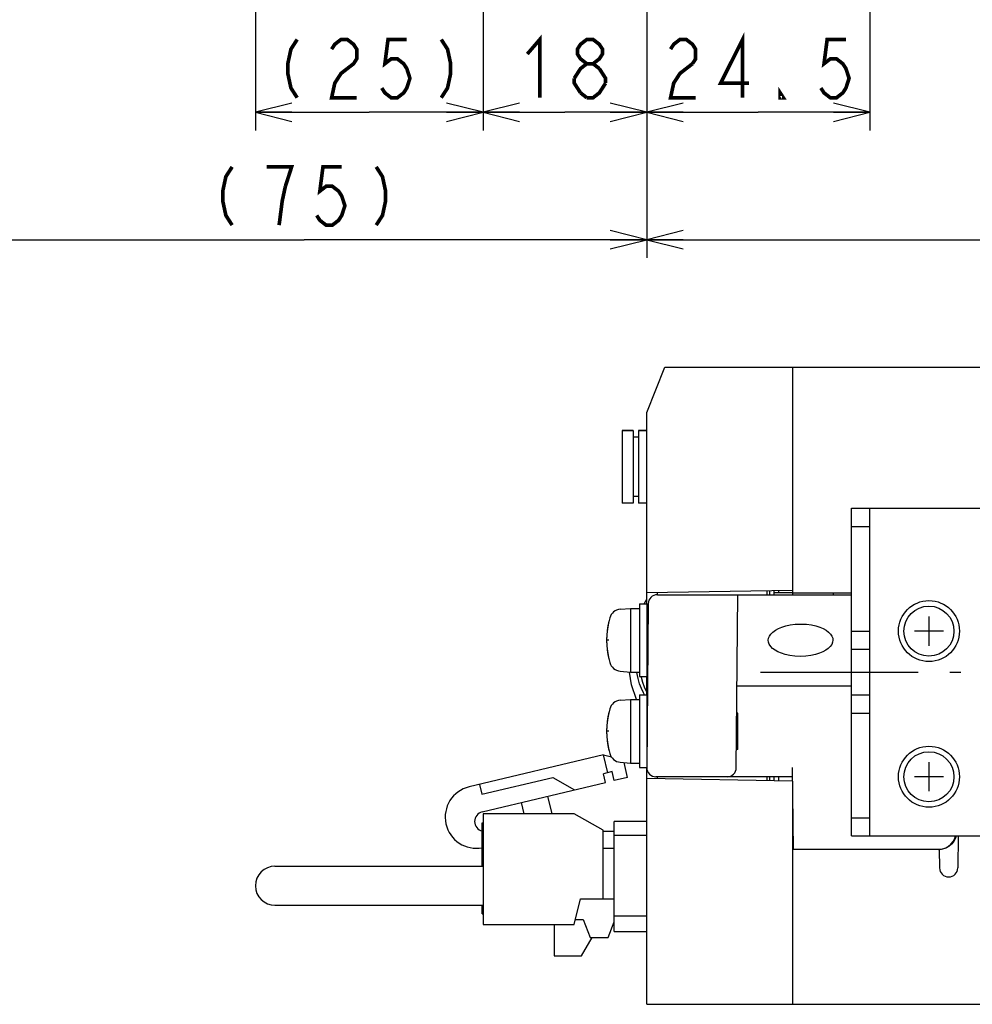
# Model space of a CAD drawing. Extents: x 61 to 816, y 33 to 560.
# Tile 15 of 20: x 531 to 636, y 134 to 242. Entities that reach past the tile are written whole.
import ezdxf

# ---------------------------------------------------------------- set-up
doc = ezdxf.new("R2010")
doc.units = 0
doc.header["$LTSCALE"] = 46.2
doc.linetypes.add('CENTER', pattern=[0.6, 0.375, -0.075, 0.075, -0.075])
doc.linetypes.add('HIDDEN', pattern=[0.2, 0.1, -0.1])
doc.layers.get('0').update_dxf_attribs({"linetype": 'CONTINUOUS'})
for name, color, linetype in [('ALL_AXIS', 7, 'CONTINUOUS'), ('ALL_CURVE', 7, 'CONTINUOUS'), ('ALL_DIM', 7, 'CONTINUOUS'), ('ALL_FEATURES', 7, 'CONTINUOUS'), ('DEFAULT_2', 8, 'HIDDEN')]:
    doc.layers.add(name, color=color, linetype=linetype)
doc.dimstyles.get("Standard").update_dxf_attribs({"dimtxt": 2.5, "dimasz": 2.5, "dimexe": 1.25, "dimexo": 0.625, "dimtad": 1, "dimcen": 2.5, "dimazin": 3, "dimtfac": 1, "dimtmove": 0, "dimatfit": 3})

# ---------------------------------------------------------------- blocks, each defined once
blk = doc.blocks.new('_OPEN')
at = {"color": 0, "linetype": 'BYBLOCK'}
for p, q in [((0, 0), (-1, 0.25)), ((-1, -0.25), (0, 0)), ((-1, 0), (0, 0))]:
    blk.add_line(p, q, dxfattribs=at)
blk = doc.blocks.new('*D0')
at = {"layer": 'ALL_DIM', "color": 2, "linetype": 'CONTINUOUS'}
for p, q in [((582.02, 284.65), (582.02, 230)), ((600, 269.78), (600, 230)), ((582.02, 232), (591.01, 232)), ((600, 232), (591.01, 232))]:
    blk.add_line(p, q, dxfattribs=at)
at = {"layer": 'ALL_DIM', "color": 2, "linetype": 'CONTINUOUS', "xscale": 4, "yscale": 4, "zscale": 4, "rotation": 180}
blk.add_blockref('_OPEN', (582.02, 232), dxfattribs=at)
at = {"layer": 'ALL_DIM', "color": 2, "linetype": 'CONTINUOUS', "xscale": 4, "yscale": 4, "zscale": 4}
blk.add_blockref('_OPEN', (600, 232), dxfattribs=at)
blk = doc.blocks.new('*D1')
at = {"layer": 'ALL_DIM', "color": 2, "linetype": 'CONTINUOUS'}
for p, q in [((557.02, 319.92), (557.02, 230)), ((582.02, 280.68), (582.02, 230)), ((557.02, 232), (569.52, 232)), ((582.02, 232), (569.52, 232))]:
    blk.add_line(p, q, dxfattribs=at)
at = {"layer": 'ALL_DIM', "color": 2, "linetype": 'CONTINUOUS', "xscale": 4, "yscale": 4, "zscale": 4, "rotation": 180}
blk.add_blockref('_OPEN', (557.02, 232), dxfattribs=at)
at = {"layer": 'ALL_DIM', "color": 2, "linetype": 'CONTINUOUS', "xscale": 4, "yscale": 4, "zscale": 4}
blk.add_blockref('_OPEN', (582.02, 232), dxfattribs=at)
blk = doc.blocks.new('*D2')
at = {"layer": 'ALL_DIM', "color": 2, "linetype": 'CONTINUOUS'}
for p, q in [((780, 270.53), (780, 216)), ((600, 270.33), (600, 216)), ((600, 218), (690, 218)), ((780, 218), (690, 218))]:
    blk.add_line(p, q, dxfattribs=at)
at = {"layer": 'ALL_DIM', "color": 2, "linetype": 'CONTINUOUS', "xscale": 4, "yscale": 4, "zscale": 4, "rotation": 180}
blk.add_blockref('_OPEN', (600, 218), dxfattribs=at)
at = {"layer": 'ALL_DIM', "color": 2, "linetype": 'CONTINUOUS', "xscale": 4, "yscale": 4, "zscale": 4}
blk.add_blockref('_OPEN', (780, 218), dxfattribs=at)
blk = doc.blocks.new('*D3')
at = {"layer": 'ALL_DIM', "color": 2, "linetype": 'CONTINUOUS'}
for p, q in [((600, 270.66), (600, 216)), ((524.75, 241.5), (524.75, 216)), ((524.75, 218), (562.38, 218)), ((600, 218), (562.38, 218))]:
    blk.add_line(p, q, dxfattribs=at)
at = {"layer": 'ALL_DIM', "color": 2, "linetype": 'CONTINUOUS', "xscale": 4, "yscale": 4, "zscale": 4, "rotation": 180}
blk.add_blockref('_OPEN', (524.75, 218), dxfattribs=at)
at = {"layer": 'ALL_DIM', "color": 2, "linetype": 'CONTINUOUS', "xscale": 4, "yscale": 4, "zscale": 4}
blk.add_blockref('_OPEN', (600, 218), dxfattribs=at)
blk = doc.blocks.new('*D14')
at = {"layer": 'ALL_DIM', "color": 2, "linetype": 'CONTINUOUS'}
for p, q in [((600, 270.55), (600, 230)), ((624.5, 260.2), (624.5, 230)), ((600, 232), (612.25, 232)), ((624.5, 232), (612.25, 232))]:
    blk.add_line(p, q, dxfattribs=at)
at = {"layer": 'ALL_DIM', "color": 2, "linetype": 'CONTINUOUS', "xscale": 4, "yscale": 4, "zscale": 4, "rotation": 180}
blk.add_blockref('_OPEN', (600, 232), dxfattribs=at)
at = {"layer": 'ALL_DIM', "color": 2, "linetype": 'CONTINUOUS', "xscale": 4, "yscale": 4, "zscale": 4}
blk.add_blockref('_OPEN', (624.5, 232), dxfattribs=at)

msp = doc.modelspace()

# ---------------------------------------------------------------- linework, layer by layer
at = {"color": 7, "linetype": 'CONTINUOUS'}
msp.add_line((610, 162), (610, 166), dxfattribs=at)
at = {"layer": 'ALL_AXIS', "color": 7, "linetype": 'CONTINUOUS'}
for p, q in [((597.3, 197.05), (597.3, 189.05)), ((597.3, 197.05), (598.5, 197.05)), ((599.1, 197.05), (600, 197.05)), ((624.5, 154.5), (624.5, 186.5)), ((616, 179.2), (622.5, 179.2)), ((597.081, 177.402), (598.2, 177.5)), ((598.2, 177.5), (598.2, 170.5)), ((598.2, 177.5), (599.2, 177.5)), ((599.2, 178), (599.2, 170)), ((599.2, 178), (600, 178)), ((600, 178), (600, 170)), ((600, 175.773), (600.146, 175.773)), ((622.5, 175), (624.5, 175)), ((600, 172.227), (600.115, 172.227)), ((622.5, 173), (624.5, 173)), ((597.081, 170.598), (598.2, 170.5)), ((598.2, 170.5), (599.2, 170.5)), ((599.2, 170), (600, 170)), ((599.2, 168), (599.2, 160)), ((599.2, 168), (600, 168)), ((600, 168), (600, 160.009)), ((622.5, 168), (624.5, 168)), ((597.081, 167.402), (598.2, 167.5)), ((598.2, 167.5), (598.2, 160.5)), ((598.2, 167.5), (599.2, 167.5)), ((600, 165.773), (600.059, 165.773)), ((622.5, 166), (624.5, 166)), ((600, 162.227), (600.028, 162.227)), ((597.081, 160.598), (598.2, 160.5)), ((598.2, 160.5), (599.2, 160.5)), ((599.2, 160), (600, 160)), ((582.02, 154.925), (582.02, 142.775)), ((592.02, 154.925), (582.02, 154.925)), ((595.22, 153.125), (592.02, 154.925)), ((592.02, 142.775), (592.72, 145.575)), ((582.02, 142.775), (592.02, 142.775)), ((589.82, 142.775), (589.82, 139.325)), ((589.82, 139.325), (592.82, 139.325))]:
    msp.add_line(p, q, dxfattribs=at)
at = {"layer": 'ALL_AXIS', "color": 3, "linetype": 'CONTINUOUS'}
msp.add_line((622.5, 154.5), (622.5, 186.5), dxfattribs=at)
at = {"layer": 'ALL_AXIS', "color": 7, "linetype": 'CENTER'}
msp.add_line((612.5, 170.5), (634.5, 170.5), dxfattribs=at)
at = {"layer": 'ALL_AXIS', "color": 7, "linetype": 'CONTINUOUS'}
for points in [[(616.868, 172.227), (616.255, 172.254), (615.708, 172.325), (615.222, 172.431), (614.792, 172.565), (614.417, 172.724), (614.095, 172.904), (613.827, 173.104), (613.615, 173.32), (613.465, 173.549), (613.381, 173.779), (613.357, 174.001), (613.39, 174.224), (613.484, 174.453), (613.642, 174.68), (613.859, 174.894), (614.133, 175.093), (614.46, 175.273), (614.84, 175.432), (615.275, 175.567), (615.766, 175.673), (616.319, 175.745), (616.937, 175.773)], [(616.937, 175.773), (617.55, 175.746), (618.097, 175.675), (618.583, 175.569), (619.013, 175.435), (619.388, 175.276), (619.71, 175.096), (619.978, 174.896), (620.19, 174.68), (620.34, 174.451), (620.424, 174.221), (620.447, 173.999), (620.415, 173.776), (620.321, 173.547), (620.163, 173.32), (619.945, 173.106), (619.672, 172.907), (619.345, 172.727), (618.965, 172.568), (618.53, 172.433), (618.039, 172.327), (617.486, 172.255), (616.868, 172.227)]]:
    msp.add_lwpolyline(points, dxfattribs=at)
for centre, radius in [((631, 175), 3.35), ((631, 175), 2.75), ((631, 159), 3.35), ((631, 159), 2.75)]:
    msp.add_circle(centre, radius, dxfattribs=at)
for centre, radius, start, end in [((604.6, 174), 9, 164.11915, 195.88085), ((597.194, 176.107), 1.3, 95, 164.11915), ((597.194, 171.893), 1.3, 195.88085, 265), ((597.194, 166.107), 1.3, 95, 164.11915), ((604.6, 164), 9, 164.11915, 195.88085), ((597.194, 161.893), 1.3, 195.88085, 265), ((581.277, 154.558), 3.415, 103.36311, 281.19624), ((582.173, 154.089), 1.078, 103.36311, 256.72051)]:
    msp.add_arc(centre, radius, start, end, dxfattribs=at)
at = {"layer": 'ALL_CURVE', "color": 40, "linetype": 'CONTINUOUS'}
for p, q in [((631, 176.6), (631, 173.4)), ((632.6, 175), (629.4, 175)), ((595.848, 174), (595.6, 174)), ((595.848, 164), (595.6, 164)), ((631, 160.6), (631, 157.4)), ((632.6, 159), (629.4, 159))]:
    msp.add_line(p, q, dxfattribs=at)
for centre in [(604.6, 174), (604.6, 164)]:
    msp.add_arc(centre, 9, 166.5066, 193.4934, dxfattribs=at)
at = {"layer": 'ALL_DIM', "color": 2, "linetype": 'CONTINUOUS', "const_width": 0.4}
for points in [[(561.608, 240), (560.92, 238.933), (560.576, 237.333), (560.576, 236.267), (560.92, 234.667), (561.608, 233.6)], [(565.392, 238.933), (565.736, 239.467), (566.424, 240), (567.112, 240), (567.8, 239.467), (568.144, 238.933), (568.144, 237.867), (567.8, 237.333), (567.112, 236.8), (566.424, 236.267), (565.736, 235.2), (565.392, 233.6), (568.144, 233.6)], [(573.648, 240), (571.584, 240), (571.24, 237.333), (571.928, 237.867), (572.616, 237.867), (573.304, 237.333), (573.648, 236.8), (573.992, 235.733), (573.648, 234.667), (573.304, 234.133), (572.616, 233.6), (571.928, 233.6), (571.24, 234.133), (570.896, 234.667)], [(577.432, 240), (578.12, 238.933), (578.464, 237.333), (578.464, 236.267), (578.12, 234.667), (577.432, 233.6)], [(586.882, 238.4), (588.258, 240), (588.258, 233.6)], [(593.418, 237.333), (592.73, 237.867), (592.386, 238.4), (592.386, 238.933), (592.73, 239.467), (593.418, 240), (594.106, 240), (594.794, 239.467), (595.138, 238.933), (595.138, 238.4), (594.794, 237.867), (594.106, 237.333)], [(602.618, 238.933), (602.962, 239.467), (603.65, 240), (604.338, 240), (605.026, 239.467), (605.37, 238.933), (605.37, 237.867), (605.026, 237.333)], [(610.53, 233.6), (610.53, 240), (608.122, 235.2), (611.218, 235.2)], [(621.882, 240), (619.818, 240), (619.474, 237.333), (620.162, 237.867), (620.85, 237.867), (621.538, 237.333), (621.882, 236.8), (622.226, 235.733), (621.882, 234.667), (621.538, 234.133), (620.85, 233.6), (620.162, 233.6), (619.474, 234.133), (619.13, 234.667)], [(592.042, 235.733), (592.73, 236.8), (593.418, 237.333), (594.106, 237.333), (594.794, 236.8)], [(594.794, 236.8), (595.482, 235.733), (595.482, 235.2)], [(605.026, 237.333), (603.65, 236.267), (602.962, 235.2), (602.618, 233.6), (605.37, 233.6)], [(592.73, 234.133), (592.042, 235.2), (592.042, 235.733)], [(595.482, 235.2), (594.794, 234.133), (594.106, 233.6), (593.418, 233.6)], [(615.002, 233.6), (614.658, 233.6), (614.658, 234.133), (615.002, 233.6)], [(593.418, 233.6), (592.73, 234.133)], [(554.463, 226), (553.775, 224.933), (553.431, 223.333), (553.431, 222.267), (553.775, 220.667), (554.463, 219.6)], [(560.311, 223.867), (560.999, 226), (558.247, 226)], [(566.503, 226), (564.439, 226), (564.095, 223.333), (564.783, 223.867), (565.471, 223.867), (566.159, 223.333), (566.503, 222.8), (566.847, 221.733), (566.503, 220.667), (566.159, 220.133), (565.471, 219.6), (564.783, 219.6), (564.095, 220.133), (563.751, 220.667)], [(570.287, 226), (570.975, 224.933), (571.319, 223.333), (571.319, 222.267), (570.975, 220.667), (570.287, 219.6)], [(559.623, 219.6), (559.967, 222.267), (560.311, 223.867)]]:
    msp.add_lwpolyline(points, dxfattribs=at)
at = {"layer": 'ALL_FEATURES', "color": 7, "linetype": 'CONTINUOUS'}
for p, q in [((600, 199), (602, 204)), ((602, 204), (775, 204)), ((616, 204), (616, 179.2)), ((600, 178), (600, 199)), ((598.5, 197.05), (597.3, 197.05)), ((598.5, 197.05), (598.5, 189.05)), ((599.1, 197.05), (599.1, 189.05)), ((600, 197.05), (599.1, 197.05)), ((599.1, 196.3), (598.5, 196.3)), ((599.1, 189.8), (598.5, 189.8)), ((598.5, 189.05), (597.3, 189.05)), ((600, 189.05), (599.1, 189.05)), ((622.5, 188.5), (640.5, 188.5)), ((624.5, 186.5), (624.5, 188.5)), ((622.5, 186.5), (624.5, 186.5)), ((599.707, 178), (600, 178.5)), ((616, 179.479), (600, 179.2)), ((601.166, 179), (622.5, 179)), ((601.2, 179), (601.2, 179.221)), ((609.834, 159.991), (610, 179)), ((613.2, 179.43), (613.2, 179)), ((613.5, 179.436), (613.5, 179)), ((614, 179), (614, 179.444)), ((616, 179.2), (614, 179.2)), ((614.5, 179.2), (614.5, 179.453)), ((616, 179.2), (616, 179)), ((620.5, 179), (620.5, 179.2)), ((600.166, 178.009), (600.009, 160.009)), ((598.332, 169.111), (598.116, 170.507)), ((600, 168), (600, 170)), ((598.887, 167.5), (598.332, 169.111)), ((609.913, 169), (622.5, 169)), ((595.262, 161.39), (580.488, 157.88)), ((595.725, 159.444), (595.262, 161.39)), ((595.262, 161.39), (596.125, 161.188)), ((597.902, 158.933), (597.515, 160.56)), ((596.211, 159.56), (595.238, 159.329)), ((595.469, 158.356), (595.238, 159.329)), ((596.442, 158.587), (596.211, 159.56)), ((600, 134), (600, 160.009)), ((615.991, 160), (616.07, 151)), ((581.641, 158.154), (581.896, 157.084)), ((581.896, 157.084), (589.679, 158.933)), ((581.924, 155.138), (595.469, 158.356)), ((589.679, 158.933), (592.064, 157.547)), ((597.902, 158.933), (596.442, 158.587)), ((616, 158.521), (600, 158.8)), ((616, 159), (601.009, 159)), ((601.2, 158.779), (601.2, 159)), ((613.2, 159), (613.2, 158.57)), ((613.5, 159), (613.5, 158.564)), ((614.004, 158.556), (614, 159)), ((614.504, 158.547), (614.5, 159)), ((616, 158.521), (616, 134)), ((589.603, 154.925), (589.145, 156.853)), ((586.226, 156.16), (586.52, 154.925)), ((581.94, 149.175), (581.94, 153.925)), ((581.94, 153.925), (582.02, 153.925)), ((596.42, 142), (596.42, 154.1)), ((600, 154.1), (596.42, 154.1)), ((622.5, 154.5), (624.5, 154.5)), ((624.5, 152.5), (624.5, 154.5)), ((595.22, 145.575), (595.22, 153.125)), ((595.22, 153.035), (596.42, 153.035)), ((596.42, 152.6), (600, 152.6)), ((622.5, 152.5), (640.5, 152.5)), ((634.226, 152.5), (634.165, 148.983)), ((596.42, 151.125), (595.22, 151.125)), ((632.13, 151), (616, 151)), ((631.999, 151), (632.389, 151.038)), ((632.13, 151), (632.165, 148.983)), ((559.17, 149.175), (582.02, 149.175)), ((592.72, 145.575), (596.42, 145.575)), ((559.17, 144.875), (582.02, 144.875)), ((581.94, 143.925), (581.94, 144.875)), ((581.94, 143.925), (582.02, 143.925)), ((592.16, 143.335), (593.02, 143.335)), ((593.02, 143.335), (593.77, 141.335)), ((595.77, 141.335), (596.42, 143.068)), ((600, 143.7), (596.42, 143.7)), ((596.42, 142), (600, 142)), ((592.82, 139.325), (594.023, 141.335)), ((593.77, 141.335), (595.77, 141.335)), ((600, 134), (775.8, 134))]:
    msp.add_line(p, q, dxfattribs=at)
at = {"layer": 'ALL_FEATURES', "color": 3, "linetype": 'CONTINUOUS'}
for p, q in [((622.5, 186.5), (622.5, 188.5)), ((622.5, 152.5), (622.5, 154.5))]:
    msp.add_line(p, q, dxfattribs=at)
at = {"layer": 'ALL_FEATURES', "color": 7, "linetype": 'CONTINUOUS'}
for points in [[(599.765, 168), (599.632, 168.224), (599.415, 168.684), (599.22, 169.206), (599.053, 169.794), (598.92, 170.452), (598.915, 170.5)], [(600, 168.29), (599.93, 168.425), (599.747, 168.86), (599.579, 169.354), (599.433, 169.908), (599.416, 170)], [(634.001, 152.5), (633.92, 152.235), (633.736, 151.889), (633.487, 151.586), (633.184, 151.337), (632.838, 151.152), (632.463, 151.038), (632.129, 151.006)], [(632.389, 151.038), (632.765, 151.152), (633.111, 151.337), (633.414, 151.586), (633.663, 151.889), (633.848, 152.235), (633.928, 152.5)]]:
    msp.add_lwpolyline(points, dxfattribs=at)
for centre, radius, start, end in [((601.166, 178), 1, 90, 179.5), ((601.009, 160), 1, 179.5, 270), ((608.834, 160), 1, 270, 359.5), ((559.17, 147.025), 2.15, 90, 270), ((633.165, 149), 1, 181, 359)]:
    msp.add_arc(centre, radius, start, end, dxfattribs=at)
at = {"layer": 'DEFAULT_2', "color": 8, "linetype": 'HIDDEN'}
for p, q in [((600.148, 176), (600, 176)), ((600.113, 172), (600, 172)), ((600.061, 166), (600, 166)), ((610, 166), (609.887, 166)), ((600.026, 162), (600, 162)), ((610, 162), (609.852, 162))]:
    msp.add_line(p, q, dxfattribs=at)

# ---------------------------------------------------------------- dimensions: what is measured, and where the dimension line sits
at = {"layer": 'ALL_DIM', "color": 2, "linetype": 'CONTINUOUS'}
for base, p1, p2, picture, middle in [((557.02, 232), (582.02, 280.682), (557.02, 319.924), '*D1', (558.512, 233.6)), ((582.02, 232), (600, 269.781), (582.02, 284.654), '*D0', (585.506, 233.6))]:
    dim = msp.add_linear_dim(base=base, p1=p1, p2=p2, angle=180, dimstyle='Standard', dxfattribs=at)
    dim.commit()
    dim.dimension.update_dxf_attribs({"geometry": picture, "text_midpoint": middle, "dimtype": 128})
for base, p1, p2, picture, middle in [((600, 218), (524.75, 241.5), (600, 270.658), '*D3', (551.367, 219.6)), ((624.5, 232), (600, 270.548), (624.5, 260.202), '*D14', (601.242, 233.6)), ((780, 218), (600, 270.329), (780, 270.533), '*D2', (681.744, 219.6))]:
    dim = msp.add_linear_dim(base=base, p1=p1, p2=p2, dimstyle='Standard', dxfattribs=at)
    dim.commit()
    dim.dimension.update_dxf_attribs({"geometry": picture, "text_midpoint": middle, "dimtype": 128})

doc.saveas('drawing.dxf')
